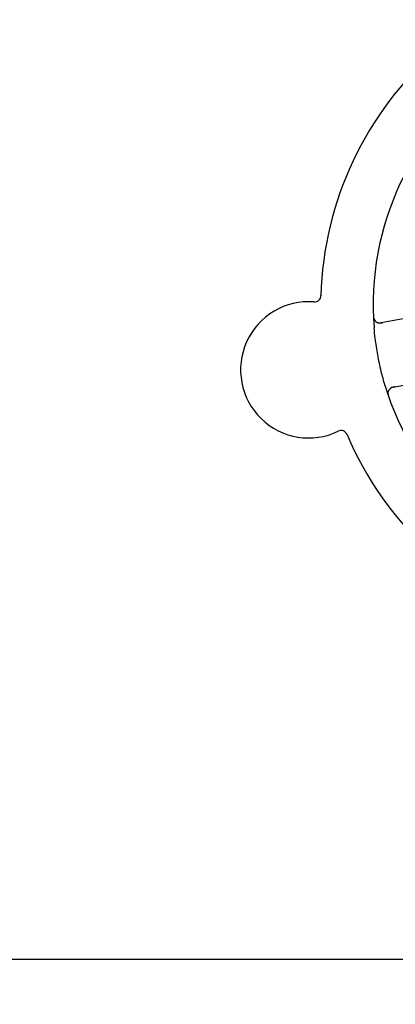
# Model space of a CAD drawing. Header units: inches. Extents: x 24 to 1128, y -58 to 748.
# Tile 39 of 256: x 141.51 to 143.3, y 224.33 to 229.03. Entities that reach past the tile are written whole.
import ezdxf

# ---------------------------------------------------------------- set-up
doc = ezdxf.new("R2010")
doc.units = ezdxf.units.IN
doc.header["$LTSCALE"] = 32
doc.header["$MEASUREMENT"] = 0
doc.layers.add('Dimension (ANSI)', color=7, linetype='Continuous', lineweight=25)
doc.layers.add('Visible (ANSI)', color=7, linetype='Continuous', lineweight=30)
doc.styles.add('Note Text (ANSI)', font='tahoma.ttf')
doc.dimstyles.new('SB Fraction-16 (ANSI)', dxfattribs={"dimscale": 32, "dimtxt": 0.125, "dimasz": 0.098425, "dimexe": 0.125, "dimexo": 0.0625, "dimgap": 0.031496, "dimtad": 0, "dimtih": 1, "dimtoh": 1, "dimdec": 4, "dimrnd": 1e-08, "dimzin": 0, "dimdsep": 46, "dimlunit": 5, "dimtxsty": 'Note Text (ANSI)', "dimcen": 0.09, "dimdle": 0.393701, "dimclrd": 256, "dimclre": 256, "dimclrt": 256, "dimadec": 0, "dimazin": 3, "dimtfac": 0.96, "dimtofl": 0, "dimtmove": 0, "dimatfit": 3, "dimfxl": 1, "dimfrac": 2, "dimtolj": 1, "dimtzin": 12, "dimlwd": -1, "dimlwe": -1, "dimarcsym": 0})

# ---------------------------------------------------------------- blocks, each defined once
blk = doc.blocks.new('*D16')
at = {"layer": 'Defpoints', "color": 0, "transparency": 16777216}
for p in [(169.8497, 459.4837), (76.4594, 171.772), (131.9122, 171.772)]:
    blk.add_point(p, dxfattribs=at)
at = {"layer": 'Dimension (ANSI)', "transparency": 16777216}
for p, q in [((167.8497, 459.4837), (72.4594, 459.4837)), ((76.4594, 456.3341), (76.4594, 319.1609)), ((76.4594, 174.9216), (76.4594, 312.0948)), ((129.9122, 171.772), (72.4594, 171.772))]:
    blk.add_line(p, q, dxfattribs=at)
for points in [[(75.9345, 456.3341), (76.9844, 456.3341), (76.4594, 459.4837)], [(75.9345, 174.9216), (76.9844, 174.9216), (76.4594, 171.772)]]:
    blk.add_solid(points, dxfattribs=at)
at = {"layer": 'Dimension (ANSI)', "transparency": 16777216, "insert": (64.2727, 318.153), "char_height": 4, "attachment_point": 1, "style": 'Note Text (ANSI)'}
blk.add_mtext('\\A1;287 11/16', dxfattribs=at)

msp = doc.modelspace()

# ---------------------------------------------------------------- linework, layer by layer
at = {"layer": 'Visible (ANSI)'}
for p, q in [((143.61994, 227.65598), (143.23374, 227.58312)), ((143.29149, 227.27702), (143.67769, 227.34988)), ((144.12541, 224.54617), (139.96541, 224.54617))]:
    msp.add_line(p, q, dxfattribs=at)
for centre, radius, start, end in [((144.54541, 227.67208), 1.6, 130.81714, 178.5497), ((144.54541, 227.67208), 1.35, 124.62287, 184.74397), ((142.91471, 227.71443), 0.03125, 265.56477, 358.51231), ((142.88716, 227.35924), 0.325, 85.56477, 295.80207), ((143.22795, 227.61383), 0.03125, 182.53135, 280.68342), ((144.54541, 227.67208), 1.35, 196.62287, 256.74397), ((143.29728, 227.24632), 0.03125, 100.68342, 198.83549), ((143.04222, 227.03851), 0.03125, 22.85452, 115.80207), ((144.54541, 227.67208), 1.6, 202.81714, 250.5497)]:
    msp.add_arc(centre, radius, start, end, dxfattribs=at)
for points, knots in [([(143.19643, 227.61952), (143.19646, 227.61889), (143.19648, 227.61827), (143.19656, 227.61659), (143.19662, 227.61552), (143.19678, 227.61353), (143.19687, 227.61261), (143.19714, 227.61025), (143.19736, 227.6088), (143.19786, 227.6063), (143.19812, 227.6052), (143.19865, 227.60334), (143.19891, 227.60255), (143.19949, 227.601), (143.19981, 227.60027), (143.20021, 227.59946), (143.20029, 227.59929), (143.20037, 227.59914)], [0, 0, 0, 0, 0.005149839, 0.005149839, 0.013554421, 0.013554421, 0.020527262, 0.020527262, 0.031641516, 0.031641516, 0.041623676, 0.041623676, 0.051235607, 0.051235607, 0.06373445, 0.06373445, 0.067355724, 0.067355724, 0.067355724, 0.067355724]), ([(143.25183, 227.28588), (143.24527, 227.30785), (143.23931, 227.32985), (143.22758, 227.37792), (143.22195, 227.40434), (143.21241, 227.45691), (143.2085, 227.48275), (143.20325, 227.52583), (143.20147, 227.54309), (143.20004, 227.56043)], [-0.73118965, -0.73118965, -0.73118965, -0.73118965, -0.55244576, -0.55244576, -0.34137939, -0.34137939, -0.13566771, -0.13566771, 0, 0, 0, 0]), ([(143.21823, 227.58413), (143.21851, 227.58404), (143.21887, 227.58394), (143.2206, 227.58348), (143.22233, 227.58316), (143.22548, 227.58287), (143.227, 227.58283), (143.23087, 227.58296), (143.23331, 227.58321), (143.23683, 227.58375), (143.23786, 227.58392), (143.23984, 227.58427), (143.24078, 227.58445), (143.24172, 227.58463)], [0.058736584, 0.058736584, 0.058736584, 0.058736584, 0.064782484, 0.064782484, 0.086145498, 0.086145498, 0.103238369, 0.103238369, 0.123434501, 0.123434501, 0.131598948, 0.131598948, 0.13893919, 0.13893919, 0.13893919, 0.13893919]), ([(143.29946, 227.27853), (143.29853, 227.27835), (143.2976, 227.27818), (143.29398, 227.27746), (143.29133, 227.27685), (143.28696, 227.27555), (143.28514, 227.27487), (143.28223, 227.27355), (143.28096, 227.27286), (143.27903, 227.27164), (143.27833, 227.27114), (143.27762, 227.2706), (143.27747, 227.27048), (143.27734, 227.27037)], [0, 0, 0, 0, 0.007248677, 0.007248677, 0.028564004, 0.028564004, 0.047482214, 0.047482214, 0.065361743, 0.065361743, 0.076705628, 0.076705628, 0.079955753, 0.079955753, 0.079955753, 0.079955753]), ([(143.26626, 227.25009), (143.26623, 227.24981), (143.2662, 227.24945), (143.26612, 227.24825), (143.2661, 227.24731), (143.26618, 227.24522), (143.26628, 227.24396), (143.26662, 227.24178), (143.26674, 227.24109), (143.26708, 227.23937), (143.26733, 227.2383), (143.26791, 227.23603), (143.26826, 227.23482), (143.26885, 227.23295), (143.26908, 227.23225), (143.26954, 227.23087), (143.26978, 227.2302), (143.27001, 227.22952)], [0.051298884, 0.051298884, 0.051298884, 0.051298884, 0.057269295, 0.057269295, 0.069785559, 0.069785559, 0.08363266, 0.08363266, 0.08945843, 0.08945843, 0.097820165, 0.097820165, 0.107290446, 0.107290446, 0.113094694, 0.113094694, 0.118968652, 0.118968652, 0.118968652, 0.118968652])]:
    msp.add_open_spline(points, degree=3, knots=knots, dxfattribs=at)

# ---------------------------------------------------------------- dimensions: what is measured, and where the dimension line sits
at = {"layer": 'Dimension (ANSI)'}
dim = msp.add_linear_dim(base=(76.45942, 171.77197), p1=(169.84967, 459.48367), p2=(131.91217, 171.77197), angle=270, dimstyle='SB Fraction-16 (ANSI)', override={"dimgap": 0.031496, "dimdec": 4, "dimtol": 0, "dimlim": 0, "dimtp": 0, "dimtm": 0, "dimtdec": 2, "dimatfit": 1}, dxfattribs=at)
dim.commit()
dim.dimension.update_dxf_attribs({"geometry": '*D16', "text_midpoint": (76.45942, 315.62782), "dimtype": 160})

doc.saveas('drawing.dxf')
